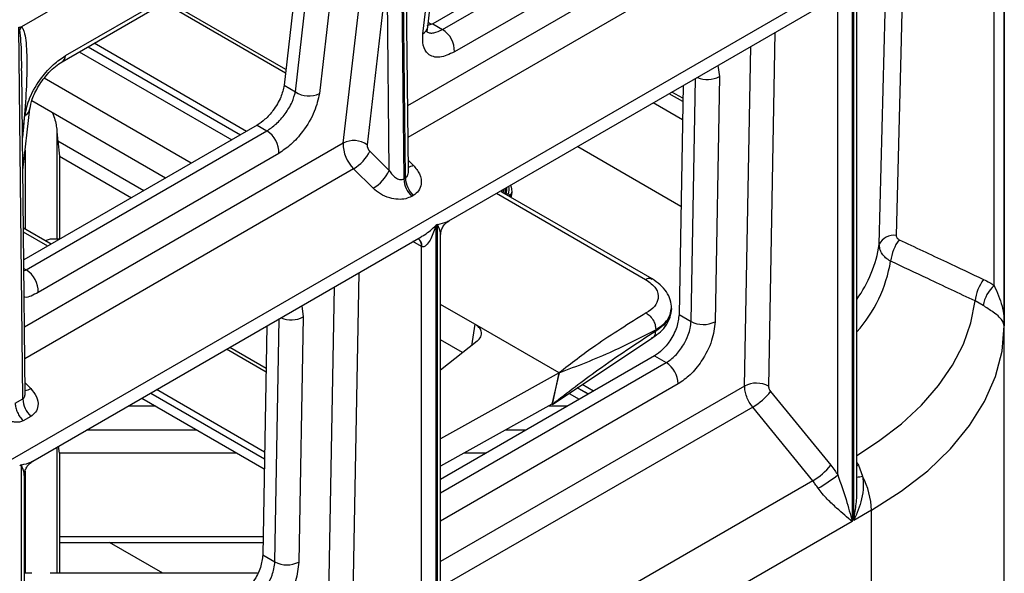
# Model space of a CAD drawing. Header units: millimetres. Extents: x 16 to 503, y 3 to 290.
# Tile 44 of 172: x 117.74 to 124.42, y 79.11 to 82.86. Entities that reach past the tile are written whole.
import ezdxf

# ---------------------------------------------------------------- set-up
doc = ezdxf.new("R2010")
doc.units = ezdxf.units.MM

msp = doc.modelspace()

# ---------------------------------------------------------------- linework, layer by layer
at = {"color": 7, "linetype": 'Continuous', "lineweight": 25}
for p, q in [((124.4183, 78.3445), (124.4183, 84.4273)), ((124.4183, 84.4228), (124.4183, 80.7869)), ((120.3002, 84.2834), (117.7521, 82.8124)), ((120.3188, 84.3022), (120.3453, 81.7818)), ((120.3562, 81.7881), (120.3297, 84.3085)), ((124.3491, 81.0597), (124.3491, 84.0476)), ((120.3763, 81.8335), (120.3536, 83.9896)), ((120.5082, 82.8113), (120.6323, 83.8861)), ((120.4746, 82.7662), (120.5986, 83.8409)), ((122.173, 83.7755), (120.5413, 82.8335)), ((120.6078, 82.7951), (122.2396, 83.7371)), ((118.051, 82.6175), (119.6828, 83.5595)), ((122.3205, 83.5845), (120.6888, 82.6425)), ((118.0277, 82.576), (119.6595, 83.518)), ((119.6577, 83.4914), (119.5336, 82.4167)), ((122.5401, 83.529), (120.3716, 82.2772)), ((119.6104, 82.3724), (119.7344, 83.4471)), ((119.897, 83.4358), (119.7729, 82.3611)), ((122.6108, 83.3546), (120.3739, 82.0632)), ((106.3021, 73.3086), (123.4903, 83.2311)), ((119.9347, 82.025), (120.0701, 83.1982)), ((120.2326, 83.1869), (120.0972, 82.0137)), ((120.2468, 81.8384), (120.2326, 83.1869)), ((123.3861, 83.0957), (123.3861, 79.4598)), ((123.3979, 79.4666), (123.3979, 83.1025)), ((120.6514, 81.4975), (123.2857, 83.0182)), ((123.4181, 79.6787), (123.4181, 83.029)), ((119.5431, 82.4985), (118.7183, 82.9747)), ((119.5459, 82.5228), (118.7408, 82.9876)), ((123.2887, 79.7753), (123.2887, 82.9541)), ((117.7617, 80.2903), (117.7351, 82.8107)), ((120.5413, 82.8335), (120.5018, 82.8196)), ((120.5312, 82.83), (120.5117, 82.8412)), ((120.5413, 82.8335), (120.6078, 82.7951)), ((122.8627, 82.7741), (122.8198, 80.3762)), ((118.2042, 82.6779), (119.2379, 82.0811)), ((119.2781, 82.1043), (118.2444, 82.7011)), ((122.6573, 80.3777), (122.6986, 82.6793)), ((118.1447, 82.6435), (119.1784, 82.0468)), ((117.7537, 82.5155), (117.7539, 82.5482)), ((122.4759, 82.5507), (122.4864, 82.4755)), ((117.7773, 80.328), (117.7542, 82.5156)), ((122.4864, 82.4755), (122.4568, 80.814)), ((118.9033, 81.888), (117.9055, 82.464)), ((119.5336, 82.4167), (119.6104, 82.3724)), ((122.2396, 82.4144), (122.2121, 80.863)), ((122.2937, 80.8159), (122.3229, 82.4624)), ((122.2377, 82.3062), (122.145, 82.3597)), ((122.2381, 82.3284), (122.1644, 82.3709)), ((118.7292, 81.7874), (117.8228, 82.3107)), ((122.2355, 82.1828), (122.0371, 82.2974)), ((117.7613, 81.8409), (117.8093, 82.2564)), ((117.7669, 82.1356), (117.7756, 82.2112)), ((119.3501, 82.1458), (117.7677, 81.2324)), ((119.3501, 82.1458), (119.4166, 82.1074)), ((117.7583, 82.1297), (117.7669, 82.1356)), ((117.7669, 82.1356), (117.759, 82.0631)), ((117.7848, 81.1654), (119.4166, 82.1074)), ((117.9911, 82.1194), (117.9911, 81.3729)), ((119.9347, 82.025), (117.7725, 80.7768)), ((117.9984, 82.0394), (118.0093, 81.9366)), ((117.9984, 82.0394), (118.5821, 81.7025)), ((117.7769, 81.9758), (117.7769, 81.441)), ((119.4976, 81.9548), (117.8658, 81.0128)), ((120.1149, 81.97), (120.2468, 81.8384)), ((121.5255, 82.0021), (122.2251, 81.5981)), ((118.0093, 81.9366), (118.4984, 81.6542)), ((118.0093, 81.9366), (118.0093, 81.3729)), ((120.3755, 81.9096), (120.4093, 81.8759)), ((120.0054, 81.8505), (117.7748, 80.5628)), ((120.1373, 81.7189), (120.0054, 81.8505)), ((120.3453, 81.7818), (120.3562, 81.7881)), ((120.975, 81.6843), (121.9855, 81.1009)), ((121.0114, 81.6918), (121.009, 81.6931)), ((122.0296, 81.1041), (121.0107, 81.6923)), ((121.0305, 81.6822), (121.0304, 81.6809)), ((121.0394, 81.6817), (121.0547, 81.6803)), ((121.0796, 81.6905), (121.0797, 81.6978)), ((120.4099, 81.6697), (120.399, 81.6635)), ((121.0609, 81.6706), (121.0608, 81.6634)), ((120.5749, 81.4728), (120.5631, 81.466)), ((120.5749, 77.8369), (120.5749, 81.4728)), ((117.953, 81.3394), (117.7655, 81.4476)), ((117.9306, 81.3264), (117.7658, 81.4216)), ((120.5631, 81.466), (120.5631, 77.8301)), ((117.8284, 79.8678), (120.4627, 81.3886)), ((117.9472, 81.3725), (117.9135, 81.3622)), ((118.0112, 81.3729), (117.9462, 81.3729)), ((120.4657, 81.3244), (120.4076, 81.3567)), ((120.4421, 81.3767), (120.4442, 81.376)), ((120.5952, 78.0442), (120.5952, 81.4001)), ((120.4657, 78.1456), (120.4657, 81.3244)), ((117.7683, 81.1749), (117.7848, 81.1654)), ((117.7685, 81.159), (117.7848, 81.1654)), ((120.0397, 81.1444), (119.9968, 78.7466)), ((119.8343, 78.7481), (119.8756, 81.0496)), ((124.275, 80.9237), (124.2198, 80.9546)), ((119.6529, 80.9211), (119.6634, 80.8458)), ((120.8279, 80.797), (120.5952, 80.9313)), ((119.4707, 79.1862), (119.5, 80.8328)), ((119.6634, 80.8458), (119.6339, 79.1843)), ((122.2121, 80.863), (122.2937, 80.8159)), ((119.4167, 80.7847), (119.3891, 79.2333)), ((120.8279, 80.797), (120.8038, 80.6509)), ((121.3989, 80.4673), (120.8279, 80.797)), ((122.0541, 80.7496), (122.0542, 80.7594)), ((124.4183, 80.7867), (124.4178, 80.7986)), ((120.7444, 80.6039), (120.5952, 80.69)), ((120.8421, 80.6811), (120.5952, 80.486)), ((121.3533, 80.2524), (122.0351, 80.7074)), ((119.4111, 80.4717), (119.1428, 80.6266)), ((119.4116, 80.4974), (119.1653, 80.6396)), ((122.0456, 80.5822), (120.5952, 79.7449)), ((122.0456, 80.5822), (122.1255, 80.5361)), ((120.5952, 79.6526), (122.1255, 80.5361)), ((121.3989, 80.4673), (120.5952, 80.0195)), ((121.3989, 80.4673), (121.3495, 80.2545)), ((121.3533, 80.2524), (121.3989, 80.4673)), ((117.7765, 80.3991), (117.8148, 80.3609)), ((119.4015, 79.9301), (118.6689, 80.353)), ((122.2071, 80.3929), (120.5952, 79.4623)), ((122.6573, 80.3777), (120.5952, 79.1873)), ((121.5954, 80.3223), (121.5218, 80.3648)), ((121.524, 80.3663), (121.5977, 80.3237)), ((121.6315, 80.3432), (121.5553, 80.3872)), ((122.8335, 80.3406), (123.2409, 79.8402)), ((117.7101, 80.2605), (117.7617, 80.2903)), ((118.5692, 80.2955), (119.3994, 79.8162)), ((118.6287, 80.3298), (119.4007, 79.8841)), ((121.4666, 80.328), (121.5358, 80.288)), ((118.6632, 80.2412), (118.4753, 80.2412)), ((121.3495, 80.2545), (120.5952, 79.8343)), ((122.7118, 80.2351), (120.5952, 79.0132)), ((121.4548, 80.2412), (121.3256, 80.2412)), ((121.3533, 80.2524), (121.3495, 80.2545)), ((123.1192, 79.7347), (122.7118, 80.2351)), ((117.8153, 80.1719), (117.7637, 80.1422)), ((118.9444, 80.0789), (118.1941, 80.0789)), ((121.1737, 80.0789), (121.0343, 80.0789)), ((117.9911, 79.9617), (117.9911, 79.1082)), ((118.0093, 79.9232), (118.0039, 79.9691)), ((119.214, 79.9232), (118.0093, 79.9232)), ((118.0093, 79.9232), (118.0093, 79.1082)), ((120.904, 79.9232), (120.7549, 79.9232)), ((117.7519, 79.8431), (117.7402, 79.8364)), ((117.7519, 76.2072), (117.7519, 79.8431)), ((123.4181, 79.8567), (123.4286, 79.8421)), ((123.4181, 79.8363), (123.4286, 79.8421)), ((123.4286, 79.8421), (123.4576, 79.7659)), ((117.7722, 76.4146), (117.7722, 79.7704)), ((117.7769, 79.8007), (117.7769, 79.1082)), ((123.1192, 79.7347), (120.5952, 78.2776)), ((123.5171, 79.5354), (123.3979, 79.4666)), ((123.5171, 77.0885), (123.5171, 79.5354)), ((123.3861, 79.4598), (120.5749, 77.8369)), ((118.0093, 79.3569), (119.3913, 79.3569)), ((118.0093, 79.3174), (119.3906, 79.3174)), ((118.7113, 79.1082), (118.3489, 79.3174)), ((119.3891, 79.2333), (119.4707, 79.1862)), ((117.8219, 79.1082), (117.7722, 79.1082)), ((119.3534, 79.1082), (117.9462, 79.1082))]:
    msp.add_line(p, q, dxfattribs=at)
at = {"color": 7, "linetype": 'Continuous', "lineweight": 25, "flags": 128}
for points in [[(123.7328, 83.294), (123.7163, 82.6337), (123.6854, 81.3977)], [(123.5705, 81.3384), (123.6097, 82.9115), (123.6172, 83.2138)], [(121.009, 81.6931), (121.0155, 81.7055), (121.0166, 81.7083)], [(123.4181, 79.9077), (123.5653, 80.0028), (123.7202, 80.1215), (123.8563, 80.2477), (123.9722, 80.3804), (124.0673, 80.5186), (124.1406, 80.6611), (124.1916, 80.8068), (124.2198, 80.9546)], [(123.5171, 79.5354), (123.7193, 79.6641), (123.8987, 79.8036), (124.0536, 79.9526), (124.1826, 80.1096), (124.2844, 80.2731), (124.358, 80.4416), (124.4028, 80.6134), (124.4183, 80.7869)]]:
    msp.add_lwpolyline(points, dxfattribs=at)
at = {"color": 7, "linetype": 'Continuous', "lineweight": 25}
for centre, radius, start, end in [((117.8606, 82.7355), 0.133, 144.68991, 154.58071), ((120.4475, 82.8215), 0.0616, 296.09677, 350.5342), ((120.5156, 82.6484), 0.1733, 358.0332, 57.85079), ((117.999, 82.6193), 0.052, 303.41376, 357.9581), ((122.4061, 82.6331), 0.1769, 246.90346, 296.98015), ((119.7013, 82.505), 0.1608, 235.56754, 296.46597), ((117.7486, 82.2665), 0.0616, 296.08812, 350.68326), ((119.3244, 81.9607), 0.1733, 358.0332, 57.85079), ((120.1656, 82.017), 0.2311, 178.03258, 226.11036), ((120.0063, 81.8811), 0.1608, 55.56754, 116.46597), ((120.1549, 82.0117), 0.0578, 178.03258, 226.11036), ((119.8639, 82.09), 0.2782, 300.56824, 334.44766), ((120.3565, 81.9591), 0.0985, 281.39381, 302.3867), ((119.9958, 81.9584), 0.2782, 300.56824, 334.44766), ((120.526, 81.7924), 0.181, 183.35576, 225.43034), ((120.5369, 81.7987), 0.181, 183.35576, 225.43034), ((120.9424, 81.7287), 0.0857, 331.09079, 350.21692), ((120.9564, 81.7126), 0.0885, 339.57545, 7.55587), ((120.9721, 81.7111), 0.0881, 339.52904, 13.72793), ((121.0456, 81.6939), 0.0341, 296.43298, 354.32082), ((121.0457, 81.7011), 0.0341, 296.41857, 354.49552), ((120.4067, 81.3296), 0.0592, 354.96306, 52.87872), ((120.4145, 81.3297), 0.0548, 352.74225, 59.2475), ((122.6991, 81.4757), 0.8821, 324.60249, 351.04822), ((123.6664, 81.2935), 0.1059, 79.62335, 154.90475), ((123.9631, 81.1836), 0.3185, 144.21913, 172.65327), ((122.7011, 81.381), 0.959, 318.39202, 350.5983), ((117.6926, 81.0187), 0.1733, 358.0332, 57.85079), ((124.5342, 80.915), 0.3169, 144.14335, 172.82446), ((124.5142, 80.8816), 0.2429, 132.84521, 170.03394), ((119.5831, 81.0034), 0.1769, 246.90346, 296.98015), ((122.3771, 80.9689), 0.1743, 241.42138, 297.24174), ((122.0304, 80.3871), 0.1768, 1.87407, 57.45406), ((117.7654, 80.4371), 0.0908, 277.32409, 303.00299), ((122.7371, 80.2225), 0.1745, 61.73655, 117.20932), ((122.4823, 80.6226), 0.4504, 300.64215, 321.24407), ((117.9424, 80.3009), 0.181, 183.35576, 225.43034), ((122.8897, 80.1222), 0.4504, 300.64215, 321.24407), ((122.5494, 80.7159), 1.1963, 300.46881, 308.16382), ((123.3808, 80.1328), 0.3749, 275.71713, 281.81628), ((122.9834, 79.5205), 0.5339, 1.60375, 27.3662), ((119.5541, 79.3392), 0.1743, 241.42138, 297.24174)]:
    msp.add_arc(centre, radius, start, end, dxfattribs=at)
for points, knots in [([(117.7351, 82.8107), (117.7384, 82.811), (117.7441, 82.8115), (117.7497, 82.8121), (117.7521, 82.8124)], [0, 0, 0, 0, 0.559998, 1, 1, 1, 1]), ([(117.7405, 82.7926), (117.7395, 82.796), (117.7379, 82.8019), (117.736, 82.808), (117.7351, 82.8107)], [0, 0, 0, 0, 0.560001, 1, 1, 1, 1]), ([(117.7521, 82.8124), (117.7556, 82.8087), (117.7639, 82.7999), (117.7737, 82.7694), (117.7869, 82.6919), (117.7904, 82.551), (117.7846, 82.3545), (117.773, 82.2107), (117.7669, 82.1356)], [0, 0, 0, 0, 0.030298, 0.0727, 0.165922, 0.41015, 0.69201, 1, 1, 1, 1]), ([(120.5014, 82.7785), (120.5022, 82.7787), (120.5038, 82.7793), (120.5067, 82.8003), (120.5082, 82.8112)], [0, 0, 0, 0, 0.482103, 1, 1, 1, 1]), ([(117.7539, 82.5482), (117.7535, 82.6045), (117.7531, 82.6888), (117.7436, 82.7668), (117.7405, 82.7926)], [0, 0, 0, 0, 0.668596, 1, 1, 1, 1]), ([(120.6888, 82.6425), (120.6546, 82.6271), (120.5834, 82.5951), (120.5096, 82.6195), (120.4722, 82.6811), (120.4738, 82.7385), (120.4746, 82.7662)], [0, 0, 0, 0, 0.26931, 0.56119, 0.788964, 1, 1, 1, 1]), ([(120.5014, 82.7785), (120.5085, 82.7756), (120.5224, 82.7698), (120.5569, 82.771), (120.5877, 82.7856), (120.6078, 82.7951)], [0, 0, 0, 0, 0.267305, 0.522217, 1, 1, 1, 1]), ([(117.7756, 82.2112), (117.7843, 82.2512), (117.8022, 82.3344), (117.8786, 82.4615), (117.967, 82.5609), (118.0237, 82.5991), (118.051, 82.6175)], [0, 0, 0, 0, 0.271211, 0.563669, 0.79051, 1, 1, 1, 1]), ([(117.8093, 82.2563), (117.8135, 82.278), (117.82, 82.3119), (117.8434, 82.3665), (117.8682, 82.4123), (117.9005, 82.4597), (117.9391, 82.5053), (117.9829, 82.5469), (118.0126, 82.5662), (118.0278, 82.576)], [0, 0, 0, 0, 0.201725, 0.315701, 0.43784, 0.567767, 0.705077, 0.849297, 1, 1, 1, 1]), ([(119.5336, 82.4167), (119.5279, 82.39), (119.5159, 82.3346), (119.465, 82.2499), (119.4061, 82.1836), (119.3682, 82.1581), (119.3501, 82.1458)], [0, 0, 0, 0, 0.271211, 0.563669, 0.79051, 1, 1, 1, 1]), ([(119.4166, 82.1074), (119.4376, 82.1216), (119.4697, 82.1433), (119.5115, 82.1864), (119.541, 82.2228), (119.5671, 82.2624), (119.5949, 82.314), (119.6043, 82.3497), (119.6104, 82.3724)], [0, 0, 0, 0, 0.237533, 0.364255, 0.497205, 0.620936, 0.758623, 1, 1, 1, 1]), ([(119.7729, 82.3611), (119.7643, 82.3211), (119.7463, 82.2379), (119.6699, 82.1108), (119.5816, 82.0114), (119.5248, 81.9732), (119.4976, 81.9548)], [0, 0, 0, 0, 0.271211, 0.563669, 0.79051, 1, 1, 1, 1]), ([(117.9632, 82.2296), (117.9663, 82.2218), (117.9747, 82.2006), (117.9852, 82.1636), (117.9893, 82.1328), (117.9911, 82.1194)], [0, 0, 0, 0, 0.249184, 0.672545, 1, 1, 1, 1]), ([(117.9911, 82.1194), (117.9924, 82.1038), (117.9946, 82.0767), (117.9973, 82.0505), (117.9984, 82.0394)], [0, 0, 0, 0, 0.575813, 1, 1, 1, 1]), ([(120.4093, 81.8759), (120.4255, 81.8561), (120.459, 81.8154), (120.4682, 81.7513), (120.4501, 81.6998), (120.4228, 81.6795), (120.4099, 81.6697)], [0, 0, 0, 0, 0.278394, 0.573118, 0.796437, 1, 1, 1, 1]), ([(120.2468, 81.8384), (120.2536, 81.8283), (120.2672, 81.8079), (120.2905, 81.7889), (120.31, 81.7798), (120.3234, 81.7769), (120.3354, 81.7773), (120.3421, 81.7804), (120.3453, 81.7818)], [0, 0, 0, 0, 0.2762708, 0.5541331, 0.6834215, 0.7985146, 0.9015361, 1, 1, 1, 1]), ([(120.3562, 81.7881), (120.3591, 81.7902), (120.365, 81.7944), (120.3714, 81.8046), (120.3751, 81.8176), (120.3772, 81.8277), (120.3762, 81.8333), (120.3762, 81.8335)], [0, 0, 0, 0, 0.218829, 0.447827, 0.703589, 0.990996, 1, 1, 1, 1]), ([(121.0797, 81.6977), (121.0793, 81.7038), (121.0785, 81.717), (121.0747, 81.7313), (121.0702, 81.738), (121.0696, 81.7389)], [0, 0, 0, 0, 0.428944, 0.921309, 1, 1, 1, 1]), ([(120.399, 81.6635), (120.3859, 81.6575), (120.3586, 81.645), (120.306, 81.6414), (120.2462, 81.6516), (120.1856, 81.6774), (120.153, 81.7054), (120.1373, 81.7189)], [0, 0, 0, 0, 0.1710936, 0.3572592, 0.5529883, 0.7837141, 1, 1, 1, 1]), ([(121.0305, 81.6822), (121.0305, 81.6824), (121.0305, 81.6827), (121.0306, 81.683), (121.0307, 81.6832)], [0, 0, 0, 0, 0.559902, 1, 1, 1, 1]), ([(121.0307, 81.6832), (121.0324, 81.6881), (121.0359, 81.6977), (121.0383, 81.7105), (121.0374, 81.7177), (121.0371, 81.7201)], [0, 0, 0, 0, 0.412112, 0.802888, 1, 1, 1, 1]), ([(121.0307, 81.6832), (121.0323, 81.6828), (121.0351, 81.6821), (121.0381, 81.6818), (121.0394, 81.6817)], [0, 0, 0, 0, 0.559986, 1, 1, 1, 1]), ([(121.0547, 81.6803), (121.0557, 81.68), (121.0577, 81.6796), (121.0603, 81.6766), (121.0607, 81.6728), (121.0609, 81.6706)], [0, 0, 0, 0, 0.276656, 0.562809, 1, 1, 1, 1]), ([(121.0726, 81.6565), (121.0728, 81.657), (121.0754, 81.6626), (121.0783, 81.6745), (121.0791, 81.6851), (121.0796, 81.6905)], [0, 0, 0, 0, 0.040511, 0.51333, 1, 1, 1, 1]), ([(120.5749, 81.4728), (120.5981, 81.4779), (120.6277, 81.4843), (120.6468, 81.4958), (120.6509, 81.4983)], [0, 0, 0, 0, 0.786355, 1, 1, 1, 1]), ([(120.5941, 81.4001), (120.5941, 81.4046), (120.5942, 81.424), (120.5833, 81.4516), (120.5749, 81.4728)], [0, 0, 0, 0, 0.231491, 1, 1, 1, 1]), ([(120.5952, 81.3986), (120.5959, 81.4087), (120.5975, 81.429), (120.6099, 81.4573), (120.6283, 81.4816), (120.6447, 81.4928), (120.6527, 81.4982)], [0, 0, 0, 0, 0.2508976, 0.5070813, 0.759539, 1, 1, 1, 1]), ([(120.4622, 81.3894), (120.4704, 81.394), (120.5084, 81.4155), (120.539, 81.4438), (120.5631, 81.466)], [0, 0, 0, 0, 0.2136413, 1, 1, 1, 1]), ([(120.5631, 81.466), (120.5531, 81.4352), (120.538, 81.3889), (120.5093, 81.3422), (120.4901, 81.3245), (120.4769, 81.3204), (120.4714, 81.322), (120.4688, 81.3228)], [0, 0, 0, 0, 0.499782, 0.749651, 0.897607, 0.952697, 1, 1, 1, 1]), ([(123.6472, 81.2244), (123.6354, 81.2315), (123.6128, 81.245), (123.5885, 81.2735), (123.5727, 81.3049), (123.5712, 81.3274), (123.5705, 81.3384)], [0, 0, 0, 0, 0.262199, 0.500369, 0.753112, 1, 1, 1, 1]), ([(123.6854, 81.3977), (123.6857, 81.3946), (123.6862, 81.3883), (123.692, 81.3779), (123.6999, 81.3729), (123.7047, 81.3699)], [0, 0, 0, 0, 0.281235, 0.560693, 1, 1, 1, 1]), ([(123.7047, 81.3699), (123.8116, 81.3196), (124.0025, 81.2299), (124.1934, 81.1401), (124.2774, 81.1006)], [0, 0, 0, 0, 0.56, 1, 1, 1, 1]), ([(120.4688, 81.3228), (120.4682, 81.3231), (120.4671, 81.3236), (120.4661, 81.3242), (120.4657, 81.3244)], [0, 0, 0, 0, 0.56, 1, 1, 1, 1]), ([(124.2198, 80.9546), (124.113, 81.0049), (123.9221, 81.0949), (123.7312, 81.1848), (123.6472, 81.2244)], [0, 0, 0, 0, 0.56, 1, 1, 1, 1]), ([(121.9855, 81.1009), (121.9948, 81.1049), (122.0114, 81.1119), (122.0233, 81.1054), (122.0286, 81.1025)], [0, 0, 0, 0, 0.56018, 1, 1, 1, 1]), ([(121.9855, 81.1009), (122.0117, 81.0816), (122.064, 81.0429), (122.0774, 80.9749), (122.0517, 80.9156), (122.0105, 80.8872), (121.9899, 80.873)], [0, 0, 0, 0, 0.280077, 0.559909, 0.780133, 1, 1, 1, 1]), ([(122.1612, 80.9046), (122.1597, 80.9236), (122.1568, 80.9614), (122.1293, 81.0162), (122.0875, 81.0659), (122.0486, 81.0915), (122.0294, 81.1042)], [0, 0, 0, 0, 0.254787, 0.508084, 0.75735, 1, 1, 1, 1]), ([(124.2774, 81.1006), (124.2914, 81.0936), (124.3163, 81.0812), (124.3391, 81.0663), (124.3491, 81.0597)], [0, 0, 0, 0, 0.5598867, 1, 1, 1, 1]), ([(117.8658, 81.0128), (117.8328, 80.9945), (117.7974, 80.9748), (117.7721, 80.9796), (117.7704, 80.9799)], [0, 0, 0, 0, 0.931391, 1, 1, 1, 1]), ([(124.3491, 81.0597), (124.3702, 81.0124), (124.4124, 80.9179), (124.4163, 80.8306), (124.4183, 80.7869)], [0, 0, 0, 0, 0.499438, 1, 1, 1, 1]), ([(121.9899, 80.873), (121.8729, 80.8007), (121.6635, 80.6711), (121.48, 80.5298), (121.3989, 80.4673)], [0, 0, 0, 0, 0.5582753, 1, 1, 1, 1]), ([(121.9899, 80.873), (121.9993, 80.8664), (122.0189, 80.8527), (122.0406, 80.8196), (122.0528, 80.7866), (122.0538, 80.7683), (122.0542, 80.7594)], [0, 0, 0, 0, 0.270266, 0.5624282, 0.7897318, 1, 1, 1, 1]), ([(122.0351, 80.7074), (122.0532, 80.7198), (122.0898, 80.7449), (122.1291, 80.7927), (122.1555, 80.8454), (122.1592, 80.8821), (122.1611, 80.9004)], [0, 0, 0, 0, 0.2433264, 0.4926099, 0.7455697, 1, 1, 1, 1]), ([(122.1611, 80.9044), (122.1575, 80.8802), (122.1516, 80.8406), (122.1101, 80.7881), (122.0736, 80.763), (122.0541, 80.7496)], [0, 0, 0, 0, 0.4240335, 0.6932306, 1, 1, 1, 1]), ([(122.0542, 80.7594), (122.0737, 80.7722), (122.1102, 80.7961), (122.1511, 80.8458), (122.1569, 80.8833), (122.1605, 80.9059)], [0, 0, 0, 0, 0.311626, 0.585082, 1, 1, 1, 1]), ([(124.4183, 80.7869), (124.4124, 80.8054), (124.4035, 80.8331), (124.3504, 80.8731), (124.3106, 80.9), (124.2863, 80.9161), (124.275, 80.9237)], [0, 0, 0, 0, 0.498434, 0.748423, 0.882831, 1, 1, 1, 1]), ([(122.2121, 80.863), (122.2087, 80.8349), (122.2018, 80.7764), (122.1565, 80.6884), (122.101, 80.6203), (122.0636, 80.5946), (122.0456, 80.5822)], [0, 0, 0, 0, 0.270287, 0.562462, 0.789757, 1, 1, 1, 1]), ([(122.1255, 80.5361), (122.1464, 80.5506), (122.1782, 80.5728), (122.2167, 80.618), (122.2486, 80.6645), (122.2735, 80.7165), (122.2899, 80.7711), (122.2924, 80.8003), (122.2937, 80.8159)], [0, 0, 0, 0, 0.242471, 0.369402, 0.499763, 0.709645, 0.844868, 1, 1, 1, 1]), ([(122.4568, 80.814), (122.4518, 80.7718), (122.4414, 80.6841), (122.3735, 80.5521), (122.2902, 80.4499), (122.2341, 80.4114), (122.2071, 80.3929)], [0, 0, 0, 0, 0.270287, 0.562462, 0.789757, 1, 1, 1, 1]), ([(120.8421, 80.6811), (120.8522, 80.6912), (120.8728, 80.7119), (120.8743, 80.7462), (120.8584, 80.7759), (120.8378, 80.7901), (120.8279, 80.797)], [0, 0, 0, 0, 0.275913, 0.567245, 0.791468, 1, 1, 1, 1]), ([(122.0541, 80.7496), (121.9231, 80.6639), (121.6884, 80.5104), (121.4559, 80.3314), (121.3533, 80.2524)], [0, 0, 0, 0, 0.558478, 1, 1, 1, 1]), ([(121.3989, 80.4673), (121.5208, 80.5137), (121.7377, 80.5962), (121.9578, 80.7097), (122.0542, 80.7594)], [0, 0, 0, 0, 0.561708, 1, 1, 1, 1]), ([(122.0247, 80.7057), (122.0298, 80.7066), (122.0415, 80.7088), (122.0518, 80.7256), (122.0533, 80.7418), (122.0541, 80.7496)], [0, 0, 0, 0, 0.284259, 0.656062, 1, 1, 1, 1]), ([(117.8148, 80.3609), (117.8297, 80.3428), (117.8604, 80.3055), (117.8688, 80.2467), (117.8522, 80.1995), (117.8272, 80.1808), (117.8153, 80.1719)], [0, 0, 0, 0, 0.278394, 0.573118, 0.796437, 1, 1, 1, 1]), ([(122.8198, 80.3762), (122.8199, 80.3731), (122.8203, 80.3666), (122.8244, 80.3538), (122.8301, 80.3456), (122.8335, 80.3406)], [0, 0, 0, 0, 0.276389, 0.56277, 1, 1, 1, 1]), ([(117.7617, 80.2903), (117.7639, 80.292), (117.7686, 80.2954), (117.7735, 80.3038), (117.7764, 80.3147), (117.778, 80.3231), (117.7772, 80.3278), (117.7772, 80.328)], [0, 0, 0, 0, 0.213123, 0.438901, 0.69596, 0.990566, 1, 1, 1, 1]), ([(117.7637, 80.1422), (117.7561, 80.1388), (117.7408, 80.1322), (117.713, 80.1312), (117.6858, 80.1364), (117.6539, 80.1496), (117.6247, 80.1738), (117.6068, 80.1943), (117.5985, 80.2038)], [0, 0, 0, 0, 0.146461, 0.290185, 0.42838, 0.559901, 0.795752, 1, 1, 1, 1]), ([(117.7519, 79.8431), (117.7751, 79.8482), (117.8047, 79.8547), (117.8238, 79.8662), (117.8279, 79.8686)], [0, 0, 0, 0, 0.786355, 1, 1, 1, 1]), ([(117.7711, 79.7704), (117.7711, 79.7749), (117.7712, 79.7943), (117.7603, 79.8219), (117.7519, 79.8431)], [0, 0, 0, 0, 0.231491, 1, 1, 1, 1]), ([(117.7722, 79.7689), (117.7729, 79.779), (117.7745, 79.7994), (117.7869, 79.8277), (117.8053, 79.8519), (117.8217, 79.8631), (117.8297, 79.8686)], [0, 0, 0, 0, 0.250898, 0.507081, 0.759539, 1, 1, 1, 1]), ([(123.2409, 79.8402), (123.2502, 79.8285), (123.2667, 79.8076), (123.282, 79.7852), (123.2887, 79.7753)], [0, 0, 0, 0, 0.560001, 1, 1, 1, 1]), ([(123.2887, 79.7753), (123.3088, 79.7179), (123.3492, 79.6031), (123.3738, 79.5076), (123.3861, 79.4598)], [0, 0, 0, 0, 0.499386, 1, 1, 1, 1]), ([(123.4576, 79.7659), (123.4598, 79.7428), (123.4649, 79.6915), (123.4491, 79.5883), (123.418, 79.5143), (123.3979, 79.4666)], [0, 0, 0, 0, 0.22515, 0.500597, 1, 1, 1, 1]), ([(123.1561, 79.6848), (123.1495, 79.6944), (123.1377, 79.7116), (123.1248, 79.7276), (123.1192, 79.7347)], [0, 0, 0, 0, 0.559999, 1, 1, 1, 1]), ([(123.3861, 79.4598), (123.3534, 79.4873), (123.3043, 79.5287), (123.2281, 79.5989), (123.1845, 79.6456), (123.1651, 79.6723), (123.1561, 79.6848)], [0, 0, 0, 0, 0.498555, 0.748535, 0.882296, 1, 1, 1, 1]), ([(123.3979, 79.4666), (123.4028, 79.4994), (123.4128, 79.566), (123.4198, 79.6376), (123.4178, 79.6759), (123.4177, 79.6787)], [0, 0, 0, 0, 0.474401, 0.961353, 1, 1, 1, 1]), ([(119.3891, 79.2333), (119.3857, 79.2052), (119.3788, 79.1467), (119.3335, 79.0587), (119.278, 78.9906), (119.2406, 78.9649), (119.2226, 78.9526)], [0, 0, 0, 0, 0.270287, 0.562462, 0.789757, 1, 1, 1, 1]), ([(119.3025, 78.9064), (119.3234, 78.921), (119.3552, 78.9431), (119.3937, 78.9883), (119.4256, 79.0348), (119.4505, 79.0868), (119.4669, 79.1414), (119.4694, 79.1706), (119.4707, 79.1862)], [0, 0, 0, 0, 0.242471, 0.369402, 0.499763, 0.709645, 0.844868, 1, 1, 1, 1]), ([(119.6339, 79.1843), (119.6288, 79.1421), (119.6184, 79.0545), (119.5505, 78.9224), (119.4672, 78.8202), (119.4111, 78.7817), (119.3841, 78.7632)], [0, 0, 0, 0, 0.270287, 0.562462, 0.789757, 1, 1, 1, 1])]:
    msp.add_open_spline(points, degree=3, knots=knots, dxfattribs=at)
for points in [[(122.7118, 80.2351), (122.7038, 80.246), (122.6877, 80.2679), (122.6704, 80.3054), (122.659, 80.3432), (122.6579, 80.3662), (122.6573, 80.3777)], [(117.7101, 80.2605), (117.7109, 80.2506), (117.7125, 80.2306), (117.7242, 80.1983), (117.7413, 80.1672), (117.7563, 80.1505), (117.7637, 80.1422)]]:
    msp.add_open_spline(points, degree=3, dxfattribs=at)

doc.saveas('drawing.dxf')
